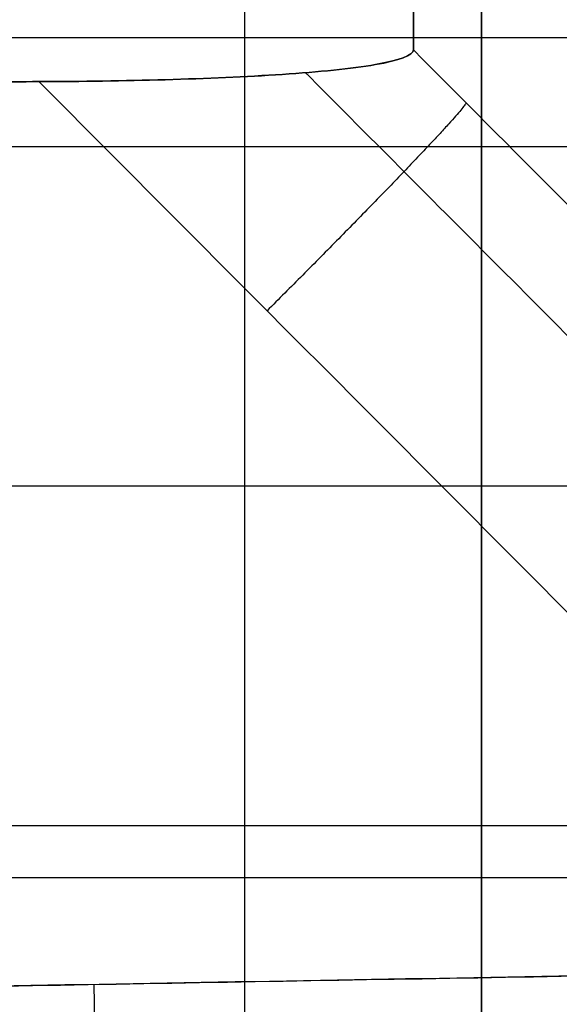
# Model space of a CAD drawing. Header units: millimetres. Extents: x 0 to 284, y -110 to 65.
# Tile 193 of 227: x 232.99 to 234.81, y -38.75 to -35.43. Entities that reach past the tile are written whole.
import ezdxf

# ---------------------------------------------------------------- set-up
doc = ezdxf.new("R2010")
doc.units = ezdxf.units.MM
doc.layers.add('Layer 01', color=7, linetype='Continuous', true_color=0x000000)

# ---------------------------------------------------------------- blocks, each defined once
blk = doc.blocks.new('Block 01')
at = {"layer": 'Layer 01'}
for p, q in [((225.8465, -35.4867, 32.0353), (236.6, -35.4867, 32.0353)), ((230.5, -35.8545, 54.2799), (238.6, -35.8545, 54.2799)), ((237, -37, 53.8026), (230.5, -37, 53.6324)), ((237, -37, 60.3026), (230.5, -37, 60.4728)), ((230.5, -38.1455, 59.8253), (238.6, -38.1455, 59.8253))]:
    blk.add_line(p, q, dxfattribs=at)
at = {"layer": 'Layer 01', "extrusion": (1, 4.9884e-08, 6.54502e-08)}
blk.add_arc((0, 0, 234.3198), 35.8198, 187.31346, 232.68654, dxfattribs=at)
at = {"layer": 'Layer 01', "extrusion": (1, 4.9884e-08, -6.54502e-08)}
blk.add_arc((0, 0, 234.3198), 35.8198, 127.31346, 172.68654, dxfattribs=at)
at = {"layer": 'Layer 01', "extrusion": (1, 0, 0)}
for start, end in [(202.4483, 22.4483), (22.4483, 202.4483)]:
    blk.add_arc((-37, 57.0526, 234.55), 3, start, end, dxfattribs=at)
at = {"layer": 'Layer 01', "extrusion": (-1, 0, 0)}
blk.add_arc((37, 57.0526, -233.75), 3.3351, 180, 0, dxfattribs=at)
at = {"layer": 'Layer 01'}
for points, degree in [([(225.8465, -35.4867, 32.0353), (231.2232, -35.4867, 32.0353), (236.6, -35.4867, 32.0353)], 2), ([(236.3071, -37.5222, 4.6325), (235.6446, -36.8577, 4.6083), (234.9821, -36.193, 4.5841), (234.3198, -35.5284, 4.5598)], 3), ([(234.3198, -35.5284, -4.5598), (234.9821, -36.193, -4.5841), (235.6446, -36.8577, -4.6083), (236.3071, -37.5222, -4.6325)], 3), ([(235.6349, -38.224, 3.7198), (234.3453, -36.9297, 3.6748), (233.0558, -35.6354, 3.6297)], 2), ([(233.0558, -35.6354, -3.6297), (234.3453, -36.9297, -3.6748), (235.6349, -38.224, -3.7198)], 2), ([(236.6, -38.3216, 22.125), (231.2232, -38.3216, 22.125), (225.8465, -38.3216, 22.125)], 2), ([(245.214, -38.4711, -63.2602), (240.3093, -38.5573, -63.3394), (235.4047, -38.6436, -63.4186), (230.5, -38.7299, -63.4977)], 3), ([(230.5, -38.7299, 63.4977), (232.5029, -38.6946, 63.4654), (234.5058, -38.6594, 63.4331), (236.5087, -38.6242, 63.4007)], 3)]:
    blk.add_open_spline(points, degree=degree, dxfattribs=at)
for points, knots in [([(233.0558, -35.6354, -3.6297), (233.2006, -35.6349, -3.6348), (233.3427, -35.6328, -3.6553), (233.6209, -35.6249, -3.7312), (233.7551, -35.6192, -3.7862), (233.9997, -35.6027, -3.938), (234.1103, -35.5919, -4.0354), (234.272, -35.564, -4.2744), (234.3198, -35.5469, -4.4149), (234.3198, -35.5284, -4.5598)], [-1.743546, -1.743546, -1.743546, -1.743546, -1.307659, -1.307659, -0.871773, -0.871773, -0.435886, -0.435886, 0, 0, 0, 0]), ([(234.3198, -35.5284, 4.5598), (234.3198, -35.547, 4.4148), (234.2719, -35.564, 4.2744), (234.111, -35.5918, 4.0362), (234.0012, -35.6026, 3.939), (233.7549, -35.6192, 3.7861), (233.6225, -35.6249, 3.7317), (233.3441, -35.6328, 3.6555), (233.2006, -35.6349, 3.6348), (233.0558, -35.6354, 3.6297)], [-1.743543, -1.743543, -1.743543, -1.743543, -1.307657, -1.307657, -0.871771, -0.871771, -0.435886, -0.435886, 0, 0, 0, 0])]:
    blk.add_open_spline(points, degree=3, knots=knots, dxfattribs=at)
for points, weights, degree in [([(236.0977, -37.7533, 3.9907), (235.3837, -37.0375, 3.9654), (234.6695, -36.3215, 3.94), (233.9553, -35.6052, 3.9147)], [0.872704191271, 0.872896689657, 0.873099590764, 0.873314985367], 3), ([(233.9553, -35.6052, -3.9147), (234.6695, -36.3215, -3.94), (235.3837, -37.0375, -3.9654), (236.0977, -37.7533, -3.9907)], [0.873314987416, 0.87309959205, 0.872896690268, 0.872704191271], 3), ([(233.0558, -35.6354, 3.6297), (231.6925, -35.6402, 3.5821), (230.3289, -35.645, 3.5345), (228.9651, -35.6496, 3.4869)], [1, 0.999998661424, 0.999998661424, 1], 3), ([(228.9651, -35.6496, -3.4869), (230.3289, -35.645, -3.5345), (231.6925, -35.6402, -3.5821), (233.0558, -35.6354, -3.6297)], [1, 0.999998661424, 0.999998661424, 1], 3), ([(234.4981, -35.7073, 4.5663), (234.4569, -35.7792, 3.6789), (233.8261, -36.4085, 3.6566)], [1, 0.74648320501, 0.999895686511], 2), ([(234.4981, -35.7073, -4.5663), (234.4569, -35.7792, -3.6789), (233.8261, -36.4085, -3.6566)], [1, 0.74648320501, 0.999895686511], 2), ([(233.2415, -38.6816, 63.4535), (233.3012, -42.3706, 63.1662), (233.2415, -42.3716, 59.4661)], [1.0000005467, 0.734047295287, 1.00000004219], 2)]:
    blk.add_rational_spline(points, weights, degree=degree, dxfattribs=at)

msp = doc.modelspace()

# ---------------------------------------------------------------- block references
at = {"layer": 'Layer 01'}
msp.add_blockref('Block 01', (0, 0), dxfattribs=at)

doc.saveas('drawing.dxf')
